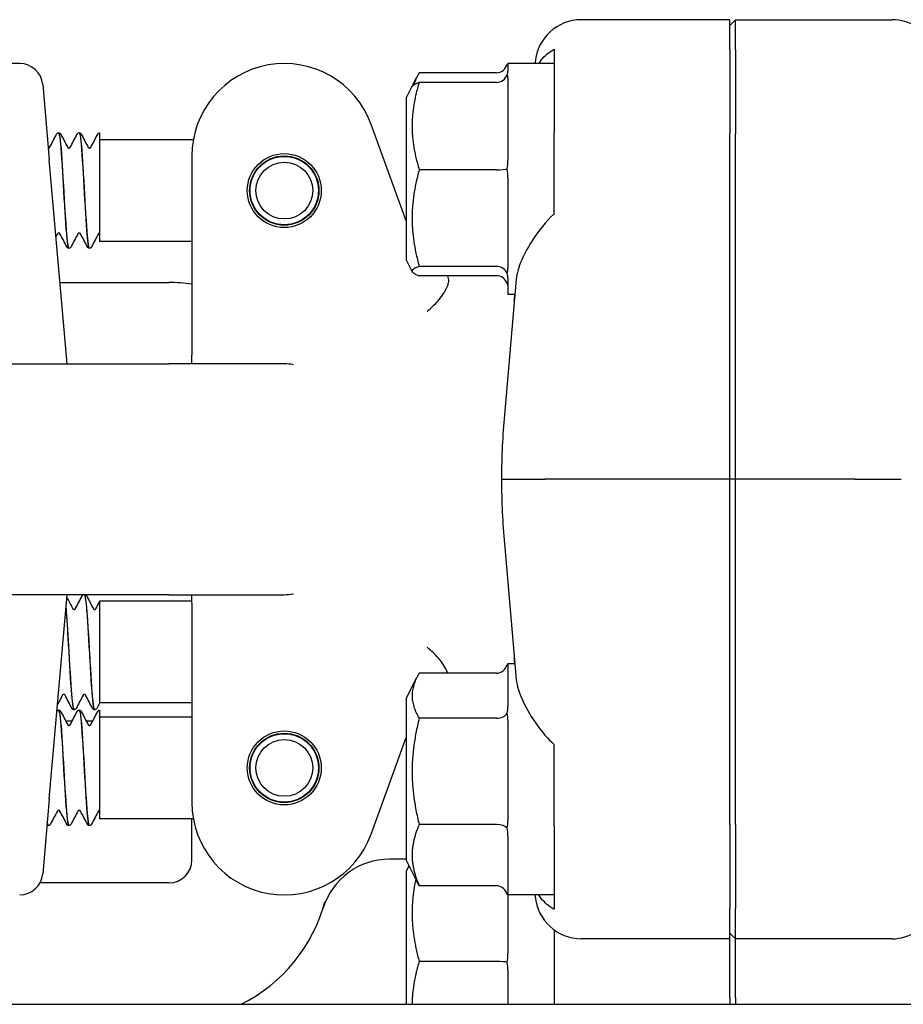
# Model space of a CAD drawing. Header units: inches. Extents: x 18 to 846, y -44 to 561.
# Tile 256 of 256: x 337.34 to 339.73, y 167.78 to 170.44. Entities that reach past the tile are written whole.
import ezdxf

# ---------------------------------------------------------------- set-up
doc = ezdxf.new("R2010")
doc.units = ezdxf.units.IN
doc.header["$LTSCALE"] = 24
doc.header["$MEASUREMENT"] = 0
doc.layers.add('Visible (ANSI)', color=7, linetype='Continuous', lineweight=30)

msp = doc.modelspace()

# ---------------------------------------------------------------- linework, layer by layer
at = {"layer": 'Visible (ANSI)'}
for p, q in [((339.25939, 170.44328), (338.85778, 170.44328)), ((339.27501, 170.44328), (339.25939, 170.4276)), ((339.25939, 170.36151), (339.25939, 170.44328)), ((339.27501, 170.36151), (339.27501, 170.44328)), ((339.27501, 170.44328), (339.69736, 170.44328)), ((339.25939, 170.36151), (339.25939, 170.13425)), ((339.27501, 170.36151), (339.27501, 170.13425)), ((338.78439, 170.34263), (338.78439, 170.27628)), ((337.33869, 170.32453), (337.16001, 170.32453)), ((338.65939, 170.32453), (338.65939, 170.30409)), ((338.78439, 170.32453), (338.65939, 170.32453)), ((338.73318, 170.3287), (338.73281, 170.32453)), ((338.40049, 170.26299), (338.41293, 170.28788)), ((338.62814, 170.29961), (338.41935, 170.29961)), ((338.65939, 170.28493), (338.65939, 170.06177)), ((337.40095, 170.26748), (337.41867, 170.06498)), ((338.38439, 170.23078), (338.40049, 170.26299)), ((338.62814, 170.27366), (338.41935, 170.27366)), ((338.78439, 170.25976), (338.78439, 170.13796)), ((338.38439, 170.23078), (338.38439, 169.79328)), ((338.38439, 169.89882), (338.28931, 170.16004)), ((337.44436, 170.13703), (337.44377, 170.13703)), ((337.49997, 170.13703), (337.49938, 170.13703)), ((337.55439, 170.13697), (337.55439, 170.1206)), ((337.55439, 170.1206), (337.55439, 170.0092)), ((338.78439, 169.9171), (338.78439, 170.13796)), ((339.25939, 169.19953), (339.25939, 170.13425)), ((339.27501, 169.19953), (339.27501, 170.13425)), ((337.80825, 170.11828), (337.55439, 170.11828)), ((337.80439, 170.07453), (337.80439, 169.72769)), ((337.46705, 169.51203), (337.41867, 170.06498)), ((338.62814, 170.03719), (338.41935, 170.03719)), ((338.65939, 170.01663), (338.65939, 169.76972)), ((337.55439, 170.0092), (337.55439, 169.84328)), ((337.80439, 169.84328), (337.55439, 169.84328)), ((337.47216, 169.82453), (337.47158, 169.82453)), ((337.52777, 169.82453), (337.52719, 169.82453)), ((338.38439, 169.79328), (338.40049, 169.76108)), ((338.62814, 169.77557), (338.41935, 169.77557)), ((338.62814, 169.75041), (338.41935, 169.75041)), ((337.4478, 169.73203), (337.74189, 169.73203)), ((337.80439, 169.72769), (337.80439, 169.53516)), ((338.68177, 169.74117), (338.64964, 169.37385)), ((338.65939, 169.74373), (338.65939, 169.69953)), ((338.67813, 169.69953), (338.65939, 169.69953)), ((337.80439, 169.51203), (337.80439, 169.53516)), ((336.69189, 169.51203), (337.74189, 169.51203)), ((338.05439, 169.51203), (337.74189, 169.51203)), ((338.64203, 169.19953), (338.75891, 169.19953)), ((339.25939, 169.19953), (338.75891, 169.19953)), ((339.27501, 169.19953), (339.25939, 169.19953)), ((339.25939, 168.26482), (339.25939, 169.19953)), ((339.27501, 168.26482), (339.27501, 169.19953)), ((339.59849, 169.19953), (339.27501, 169.19953)), ((339.59849, 169.19953), (339.7231, 169.19953)), ((338.64964, 169.02522), (338.68177, 168.6579)), ((337.74189, 168.88703), (336.69189, 168.88703)), ((337.41867, 168.33409), (337.46705, 168.88703)), ((337.55439, 168.86953), (337.55439, 168.59453)), ((337.80439, 168.86953), (337.55439, 168.86953)), ((337.74189, 168.88703), (338.05439, 168.88703)), ((337.80439, 168.8639), (337.80439, 168.88703)), ((337.80439, 168.8639), (337.80439, 168.67138)), ((338.65939, 168.69953), (338.65939, 168.58437)), ((338.67813, 168.69953), (338.65939, 168.69953)), ((337.80439, 168.67138), (337.80439, 168.32453)), ((338.38439, 168.60578), (338.41293, 168.66288)), ((338.62814, 168.67461), (338.41935, 168.67461)), ((338.38439, 168.60578), (338.38439, 168.16828)), ((337.48606, 168.57578), (337.48548, 168.57578)), ((337.54167, 168.57578), (337.54109, 168.57578)), ((337.55439, 168.59453), (337.55439, 168.59358)), ((337.80439, 168.59453), (337.55439, 168.59453)), ((337.44436, 168.57453), (337.44377, 168.57453)), ((337.49997, 168.57453), (337.49938, 168.57453)), ((337.55439, 168.57447), (337.55439, 168.5581)), ((337.55439, 168.5581), (337.55439, 168.4467)), ((337.80439, 168.55578), (337.55439, 168.55578)), ((338.62814, 168.55261), (338.41935, 168.55261)), ((337.48027, 168.54453), (337.46347, 168.54453)), ((337.53588, 168.54453), (337.51908, 168.54453)), ((338.65939, 168.54724), (338.65939, 168.27585)), ((338.28931, 168.23903), (338.38439, 168.50025)), ((338.78439, 168.26111), (338.78439, 168.48197)), ((337.55439, 168.4467), (337.55439, 168.28078)), ((337.9619, 168.41953), (337.96065, 168.41953)), ((338.14813, 168.41953), (338.14688, 168.41953)), ((337.41867, 168.33409), (337.40095, 168.13159)), ((337.41655, 168.26203), (337.41597, 168.26203)), ((337.47216, 168.26203), (337.47158, 168.26203)), ((337.52777, 168.26203), (337.52719, 168.26203)), ((337.80825, 168.28078), (337.55439, 168.28078)), ((337.80439, 168.16953), (337.80439, 168.28078)), ((338.62814, 168.26503), (338.41935, 168.26503)), ((338.78439, 168.26111), (338.78439, 168.1393)), ((339.25939, 168.26482), (339.25939, 168.03756)), ((339.27501, 168.26482), (339.27501, 168.03756)), ((338.65939, 168.23478), (338.65939, 168.07852)), ((338.38439, 168.17121), (338.33862, 168.17121)), ((338.38439, 168.16828), (338.41293, 168.11119)), ((338.38439, 168.13828), (338.39189, 168.15328)), ((338.38439, 168.13828), (338.38439, 167.77849)), ((338.78439, 168.12279), (338.78439, 168.05644)), ((337.74189, 168.10703), (337.39352, 168.10703)), ((338.62814, 168.09946), (338.41935, 168.09946)), ((338.65939, 168.07457), (338.65939, 168.07453)), ((338.65939, 168.07453), (338.65939, 167.91494)), ((338.78439, 168.07453), (338.65939, 168.07453)), ((338.73281, 168.07453), (338.73318, 168.07037)), ((339.25939, 167.95578), (339.25939, 168.03756)), ((339.27501, 167.95578), (339.27501, 168.03756)), ((339.27501, 167.95578), (339.25939, 167.97147)), ((339.25939, 167.95578), (338.85778, 167.95578)), ((339.25939, 167.79732), (339.25939, 167.95578)), ((339.27501, 167.79732), (339.27501, 167.95578)), ((339.69736, 167.95578), (339.27501, 167.95578)), ((338.62814, 167.89437), (338.41935, 167.89437)), ((338.65939, 167.8698), (338.65939, 167.77849)), ((327.30343, 167.77849), (349.67843, 167.77849)), ((338.78439, 167.79948), (338.78439, 167.77849)), ((339.25939, 167.79732), (339.25939, 167.77849)), ((339.27501, 167.79732), (339.27501, 167.77849))]:
    msp.add_line(p, q, dxfattribs=at)
for centre, radius in [((338.05439, 169.98078), 0.1), ((338.05439, 169.98078), 0.09375), ((338.05439, 169.98078), 0.0925), ((338.05439, 169.98078), 0.07688), ((338.05439, 168.41828), 0.1), ((338.05439, 168.41828), 0.09375), ((338.05439, 168.41828), 0.0925), ((338.05439, 168.41828), 0.07688)]:
    msp.add_circle(centre, radius, dxfattribs=at)
for centre, radius, start, end in [((337.33869, 170.26203), 0.0625, 5, 90), ((338.05439, 170.07453), 0.25, 20, 180), ((337.74189, 169.29453), 0.4375, 81.78679, 90), ((338.05439, 169.38703), 0.125, 78.3306, 90), ((338.05439, 169.01203), 0.125, 270, 281.6694), ((338.05439, 168.32453), 0.25, 180, 340), ((337.74189, 168.16953), 0.0625, 270, 0), ((338.33862, 167.98371), 0.1875, 90, 162.70338), ((337.33869, 168.13703), 0.0625, 270, 355), ((337.74189, 168.16953), 0.4375, 296.64411, 344.98183)]:
    msp.add_arc(centre, radius, start, end, dxfattribs=at)
for centre, major_axis, ratio, start_param, end_param in [((338.8577, 170.31781), (0.01094, 0.125), 0.9961657, 0.0869335, 1.5707963), ((339.69641, 170.31781), (0.08906, 0.08906), 0.9924325, 0.206047, 0.7816001), ((338.62814, 170.33556), (0, 0.03595), 0.8693335, 3.1415927, 4.3657422), ((338.62814, 170.30637), (0, -0.0327), 0.9555533, 0, 1.2241495), ((338.62814, 170.04034), (0.03125, 0), 0.1006388, 4.712389, 5.9365385), ((338.62814, 169.74601), (0.03125, 0), 0.9458753, 0.3466468, 1.5707963), ((338.62814, 169.7177), (0, 0.0327), 0.9555533, 5.0590358, 6.2831853), ((338.62814, 168.71056), (0, 0.03595), 0.8693335, 3.1415927, 4.3657422), ((338.62814, 168.57331), (0.03125, 0), 0.662309, 4.712389, 5.9365385), ((338.62814, 168.24978), (0.03125, 0), 0.4879975, 0.3466468, 1.5707963), ((338.62814, 168.06351), (0, 0.03595), 0.8693335, 5.0590358, 6.2831853), ((338.8577, 168.08126), (0.01094, -0.125), 0.9961657, 4.712389, 6.1962518), ((339.69641, 168.08126), (0.08906, -0.08906), 0.9924325, 5.5015852, 6.0771383), ((338.62814, 167.89123), (0.03125, 0), 0.1006388, 0.3466468, 1.5707963)]:
    msp.add_ellipse(centre, major_axis=major_axis, ratio=ratio, start_param=start_param, end_param=end_param, dxfattribs=at)
for points, knots in [([(338.74315, 170.32453), (338.75108, 170.33776), (338.76168, 170.34854), (338.77666, 170.35893), (338.78038, 170.36123), (338.78439, 170.36337)], [0.72464195, 0.72464195, 0.72464195, 0.72464195, 0.90366002, 0.90366002, 0.95550669, 0.95550669, 0.95550669, 0.95550669]), ([(337.43843, 170.1333), (337.43876, 170.13393), (337.43916, 170.1346), (337.4403, 170.13571), (337.4408, 170.1361), (337.44209, 170.13675), (337.4429, 170.13699), (337.44375, 170.13703)], [0, 0, 0, 0, 0.022095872, 0.022095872, 0.033561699, 0.033561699, 0.045438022, 0.045438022, 0.045438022, 0.045438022]), ([(337.44375, 170.13692), (337.44424, 170.13701), (337.44474, 170.13635), (337.44523, 170.13492), (337.44805, 170.12677), (337.45087, 170.09359), (337.45369, 170.04873), (337.45651, 170.00397), (337.45932, 169.94878), (337.46214, 169.90527), (337.46495, 169.86185), (337.46776, 169.8312), (337.47057, 169.82555), (337.47091, 169.82487), (337.47124, 169.82456), (337.47158, 169.82459)], [86.3909371, 86.3909371, 86.3909371, 86.3909371, 86.558303, 86.558303, 86.558303, 87.5147256, 87.5147256, 87.5147256, 88.4689986, 88.4689986, 88.4689986, 89.4213086, 89.4213086, 89.4213086, 89.5353906, 89.5353906, 89.5353906, 89.5353906]), ([(337.47219, 169.82473), (337.47144, 169.82461), (337.47069, 169.82614), (337.46995, 169.8294), (337.46714, 169.84169), (337.46432, 169.87829), (337.46151, 169.92459), (337.4587, 169.97088), (337.45589, 170.02564), (337.45308, 170.06701), (337.45027, 170.10837), (337.44747, 170.13526), (337.44466, 170.13694), (337.44456, 170.137), (337.44446, 170.13703), (337.44436, 170.13703)], [-95.8214368, -95.8214368, -95.8214368, -95.8214368, -95.568359, -95.568359, -95.568359, -94.6156683, -94.6156683, -94.6156683, -93.6632144, -93.6632144, -93.6632144, -92.7109946, -92.7109946, -92.7109946, -92.6769833, -92.6769833, -92.6769833, -92.6769833]), ([(337.44438, 170.13703), (337.44551, 170.13698), (337.44658, 170.13655), (337.44805, 170.13557), (337.44853, 170.13504), (337.44924, 170.13412), (337.44949, 170.1337), (337.4497, 170.1333)], [0, 0, 0, 0, 0.015967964, 0.015967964, 0.031253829, 0.031253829, 0.045415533, 0.045415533, 0.045415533, 0.045415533]), ([(337.49404, 170.1333), (337.49437, 170.13393), (337.49477, 170.1346), (337.49591, 170.13571), (337.49641, 170.1361), (337.4977, 170.13675), (337.49852, 170.13699), (337.49936, 170.13703)], [0, 0, 0, 0, 0.022095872, 0.022095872, 0.033561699, 0.033561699, 0.045438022, 0.045438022, 0.045438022, 0.045438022]), ([(337.49936, 170.13672), (337.50104, 170.13671), (337.50272, 170.12855), (337.5044, 170.11265), (337.50721, 170.086), (337.51002, 170.0383), (337.51284, 169.98868), (337.51564, 169.93924), (337.51845, 169.88918), (337.52125, 169.8584), (337.52323, 169.83668), (337.52521, 169.82499), (337.52719, 169.82478)], [92.6741224, 92.6741224, 92.6741224, 92.6741224, 93.2431504, 93.2431504, 93.2431504, 94.1972517, 94.1972517, 94.1972517, 95.1476373, 95.1476373, 95.1476373, 95.8185759, 95.8185759, 95.8185759, 95.8185759]), ([(337.5278, 169.82461), (337.52539, 169.82475), (337.52299, 169.84248), (337.52058, 169.87329), (337.51777, 169.90936), (337.51495, 169.96239), (337.51214, 170.01114), (337.50932, 170.05987), (337.50651, 170.10304), (337.5037, 170.12337), (337.50245, 170.13234), (337.50121, 170.13676), (337.49997, 170.13671)], [-102.1046221, -102.1046221, -102.1046221, -102.1046221, -101.2896371, -101.2896371, -101.2896371, -100.3354652, -100.3354652, -100.3354652, -99.3815473, -99.3815473, -99.3815473, -98.9601686, -98.9601686, -98.9601686, -98.9601686]), ([(337.49999, 170.13703), (337.50113, 170.13698), (337.50219, 170.13655), (337.50366, 170.13557), (337.50414, 170.13504), (337.50485, 170.13412), (337.5051, 170.1337), (337.50531, 170.1333)], [0, 0, 0, 0, 0.015967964, 0.015967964, 0.031253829, 0.031253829, 0.045415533, 0.045415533, 0.045415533, 0.045415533]), ([(337.54965, 170.1333), (337.54996, 170.1339), (337.55034, 170.13453), (337.55136, 170.13556), (337.55179, 170.13593), (337.55291, 170.13658), (337.55362, 170.13686), (337.55439, 170.13697)], [0, 0, 0, 0, 0.020860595, 0.020860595, 0.031618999, 0.031618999, 0.042693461, 0.042693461, 0.042693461, 0.042693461]), ([(337.41626, 170.09585), (337.41733, 170.09585), (337.41833, 170.09629), (337.41929, 170.097), (337.41948, 170.09725), (337.41961, 170.09744), (337.41963, 170.09747), (337.41963, 170.09747)], [0, 0, 0, 0, 0.017919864, 0.017919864, 0.032518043, 0.032518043, 0.040461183, 0.040461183, 0.040461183, 0.040461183]), ([(337.4685, 170.09747), (337.4685, 170.09747), (337.46857, 170.09731), (337.46912, 170.09678), (337.46946, 170.09651), (337.47048, 170.09603), (337.47117, 170.09585), (337.47187, 170.09585)], [0.003893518, 0.003893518, 0.003893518, 0.003893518, 0.02135506, 0.02135506, 0.032660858, 0.032660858, 0.044379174, 0.044379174, 0.044379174, 0.044379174]), ([(337.47187, 170.09585), (337.47294, 170.09585), (337.47394, 170.09629), (337.4749, 170.097), (337.47509, 170.09725), (337.47523, 170.09744), (337.47524, 170.09747), (337.47524, 170.09747)], [0, 0, 0, 0, 0.017919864, 0.017919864, 0.032518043, 0.032518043, 0.040461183, 0.040461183, 0.040461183, 0.040461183]), ([(337.52411, 170.09747), (337.52411, 170.09747), (337.52418, 170.09731), (337.52473, 170.09678), (337.52507, 170.09651), (337.52609, 170.09603), (337.52678, 170.09585), (337.52748, 170.09585)], [0.003893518, 0.003893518, 0.003893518, 0.003893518, 0.02135506, 0.02135506, 0.032660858, 0.032660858, 0.044379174, 0.044379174, 0.044379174, 0.044379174]), ([(337.52748, 170.09585), (337.52855, 170.09585), (337.52955, 170.09629), (337.53051, 170.097), (337.5307, 170.09725), (337.53084, 170.09744), (337.53085, 170.09747), (337.53085, 170.09747)], [0, 0, 0, 0, 0.017919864, 0.017919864, 0.032518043, 0.032518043, 0.040461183, 0.040461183, 0.040461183, 0.040461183]), ([(338.78439, 169.9171), (338.78385, 169.91665), (338.78331, 169.9162), (338.76143, 169.89749), (338.74174, 169.87108), (338.71572, 169.83125), (338.70475, 169.81179), (338.68849, 169.77451), (338.68313, 169.75667), (338.68177, 169.74117)], [1.27338526, 1.27338526, 1.27338526, 1.27338526, 1.27873688, 1.27873688, 1.4959744, 1.4959744, 1.66977331, 1.66977331, 1.84048199, 1.84048199, 1.84048199, 1.84048199]), ([(337.44406, 169.86572), (337.44299, 169.86572), (337.44199, 169.86527), (337.44104, 169.86457), (337.44084, 169.86431), (337.44071, 169.86413), (337.44069, 169.8641), (337.44069, 169.8641)], [0, 0, 0, 0, 0.017919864, 0.017919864, 0.032518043, 0.032518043, 0.040461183, 0.040461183, 0.040461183, 0.040461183]), ([(337.44744, 169.8641), (337.44744, 169.8641), (337.44736, 169.86426), (337.44681, 169.86479), (337.44647, 169.86506), (337.44546, 169.86554), (337.44477, 169.86572), (337.44406, 169.86572)], [0.003893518, 0.003893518, 0.003893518, 0.003893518, 0.02135506, 0.02135506, 0.032660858, 0.032660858, 0.044379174, 0.044379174, 0.044379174, 0.044379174]), ([(337.49968, 169.86572), (337.4986, 169.86572), (337.49761, 169.86527), (337.49665, 169.86457), (337.49645, 169.86431), (337.49632, 169.86413), (337.4963, 169.8641), (337.4963, 169.8641)], [0, 0, 0, 0, 0.017919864, 0.017919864, 0.032518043, 0.032518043, 0.040461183, 0.040461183, 0.040461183, 0.040461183]), ([(337.50305, 169.8641), (337.50305, 169.8641), (337.50298, 169.86426), (337.50242, 169.86479), (337.50208, 169.86506), (337.50107, 169.86554), (337.50038, 169.86572), (337.49968, 169.86572)], [0.003893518, 0.003893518, 0.003893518, 0.003893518, 0.02135506, 0.02135506, 0.032660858, 0.032660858, 0.044379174, 0.044379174, 0.044379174, 0.044379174]), ([(337.55439, 169.86563), (337.55341, 169.86543), (337.5527, 169.86493), (337.55204, 169.86431), (337.55194, 169.86414), (337.55191, 169.8641), (337.55191, 169.8641), (337.55191, 169.8641)], [0, 0, 0, 0, 0.017397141, 0.017397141, 0.033013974, 0.033013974, 0.035372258, 0.035372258, 0.035372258, 0.035372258]), ([(337.47155, 169.82453), (337.47042, 169.82459), (337.46936, 169.82502), (337.46789, 169.826), (337.4674, 169.82653), (337.4667, 169.82745), (337.46645, 169.82786), (337.46624, 169.82827)], [0, 0, 0, 0, 0.015967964, 0.015967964, 0.031253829, 0.031253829, 0.045415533, 0.045415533, 0.045415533, 0.045415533]), ([(337.4775, 169.82827), (337.47717, 169.82764), (337.47677, 169.82696), (337.47563, 169.82586), (337.47514, 169.82547), (337.47385, 169.82482), (337.47303, 169.82458), (337.47219, 169.82453)], [0, 0, 0, 0, 0.022095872, 0.022095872, 0.033561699, 0.033561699, 0.045438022, 0.045438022, 0.045438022, 0.045438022]), ([(337.52716, 169.82453), (337.52603, 169.82459), (337.52497, 169.82502), (337.5235, 169.826), (337.52301, 169.82653), (337.52231, 169.82745), (337.52206, 169.82786), (337.52185, 169.82827)], [0, 0, 0, 0, 0.015967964, 0.015967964, 0.031253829, 0.031253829, 0.045415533, 0.045415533, 0.045415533, 0.045415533]), ([(337.53311, 169.82827), (337.53278, 169.82764), (337.53238, 169.82696), (337.53124, 169.82586), (337.53075, 169.82547), (337.52946, 169.82482), (337.52864, 169.82458), (337.5278, 169.82453)], [0, 0, 0, 0, 0.022095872, 0.022095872, 0.033561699, 0.033561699, 0.045438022, 0.045438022, 0.045438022, 0.045438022]), ([(338.44094, 169.65416), (338.4411, 169.65429), (338.44126, 169.65442), (338.45212, 169.66328), (338.46147, 169.67241), (338.47919, 169.69266), (338.48666, 169.70352), (338.49423, 169.71809), (338.49612, 169.72262), (338.4983, 169.72978), (338.49888, 169.73257), (338.49937, 169.73781), (338.49926, 169.74023), (338.49879, 169.74241)], [-0.0020759, -0.0020759, -0.0020759, -0.0020759, 0, 0, 0.13981454, 0.13981454, 0.31147859, 0.31147859, 0.39681645, 0.39681645, 0.45847322, 0.45847322, 0.52204096, 0.52204096, 0.52204096, 0.52204096]), ([(337.50794, 168.88455), (337.50828, 168.88518), (337.50868, 168.88585), (337.50958, 168.88673), (337.50975, 168.88688), (337.50995, 168.88703)], [0, 0, 0, 0, 0.022095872, 0.022095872, 0.026684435, 0.026684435, 0.026684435, 0.026684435]), ([(337.51441, 168.88692), (337.51669, 168.88159), (337.51897, 168.86072), (337.52125, 168.82918), (337.52409, 168.78988), (337.52694, 168.73504), (337.52978, 168.687), (337.53259, 168.63943), (337.53541, 168.59979), (337.53822, 168.58395), (337.53918, 168.57855), (337.54013, 168.57597), (337.54109, 168.57606)], [94.3743552, 94.3743552, 94.3743552, 94.3743552, 95.1476373, 95.1476373, 95.1476373, 96.1109708, 96.1109708, 96.1109708, 97.0647023, 97.0647023, 97.0647023, 97.3893723, 97.3893723, 97.3893723, 97.3893723]), ([(337.5417, 168.57612), (337.54029, 168.57605), (337.53889, 168.58167), (337.53748, 168.593), (337.53466, 168.61568), (337.53185, 168.66065), (337.52903, 168.70987), (337.52622, 168.75908), (337.5234, 168.81123), (337.52058, 168.84543), (337.51872, 168.86808), (337.51685, 168.88246), (337.51499, 168.88678)], [-103.6754184, -103.6754184, -103.6754184, -103.6754184, -103.1987551, -103.1987551, -103.1987551, -102.2440661, -102.2440661, -102.2440661, -101.2896371, -101.2896371, -101.2896371, -100.6575405, -100.6575405, -100.6575405, -100.6575405]), ([(337.51721, 168.88703), (337.51773, 168.88663), (337.51811, 168.8862), (337.51875, 168.88537), (337.519, 168.88495), (337.51921, 168.88455)], [0.018728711, 0.018728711, 0.018728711, 0.018728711, 0.031253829, 0.031253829, 0.045415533, 0.045415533, 0.045415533, 0.045415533]), ([(337.46391, 168.85105), (337.46613, 168.82552), (337.46835, 168.78877), (337.47057, 168.74982), (337.47337, 168.70064), (337.47618, 168.64923), (337.47898, 168.61605), (337.48115, 168.59042), (337.48331, 168.57619), (337.48548, 168.57594)], [88.668594, 88.668594, 88.668594, 88.668594, 89.4213086, 89.4213086, 89.4213086, 90.3718388, 90.3718388, 90.3718388, 91.106187, 91.106187, 91.106187, 91.106187]), ([(337.48609, 168.57582), (337.48352, 168.57589), (337.48095, 168.59644), (337.47838, 168.63105), (337.47557, 168.66892), (337.47276, 168.72264), (337.46995, 168.77072), (337.46803, 168.80351), (337.46611, 168.8331), (337.46419, 168.85426)], [-97.3922331, -97.3922331, -97.3922331, -97.3922331, -96.5212894, -96.5212894, -96.5212894, -95.568359, -95.568359, -95.568359, -94.918563, -94.918563, -94.918563, -94.918563]), ([(337.4824, 168.84872), (337.4824, 168.84872), (337.48247, 168.84856), (337.48302, 168.84803), (337.48337, 168.84776), (337.48438, 168.84728), (337.48507, 168.8471), (337.48577, 168.8471)], [0.003893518, 0.003893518, 0.003893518, 0.003893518, 0.02135506, 0.02135506, 0.032660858, 0.032660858, 0.044379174, 0.044379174, 0.044379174, 0.044379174]), ([(337.48577, 168.8471), (337.48685, 168.8471), (337.48784, 168.84754), (337.4888, 168.84825), (337.48899, 168.8485), (337.48913, 168.84869), (337.48915, 168.84872), (337.48915, 168.84872)], [0, 0, 0, 0, 0.017919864, 0.017919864, 0.032518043, 0.032518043, 0.040461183, 0.040461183, 0.040461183, 0.040461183]), ([(337.53801, 168.84872), (337.53801, 168.84872), (337.53808, 168.84856), (337.53863, 168.84803), (337.53898, 168.84776), (337.53999, 168.84728), (337.54068, 168.8471), (337.54138, 168.8471)], [0.003893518, 0.003893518, 0.003893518, 0.003893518, 0.02135506, 0.02135506, 0.032660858, 0.032660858, 0.044379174, 0.044379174, 0.044379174, 0.044379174]), ([(337.54138, 168.8471), (337.54246, 168.8471), (337.54345, 168.84754), (337.54441, 168.84825), (337.5446, 168.8485), (337.54474, 168.84869), (337.54476, 168.84872), (337.54476, 168.84872)], [0, 0, 0, 0, 0.017919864, 0.017919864, 0.032518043, 0.032518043, 0.040461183, 0.040461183, 0.040461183, 0.040461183]), ([(338.49663, 168.67461), (338.49486, 168.6797), (338.4922, 168.6853), (338.4816, 168.70335), (338.4712, 168.71674), (338.45263, 168.73493), (338.44721, 168.73979), (338.44125, 168.74465), (338.4411, 168.74478), (338.44094, 168.7449)], [0.14074754, 0.14074754, 0.14074754, 0.14074754, 0.24187268, 0.24187268, 0.44609948, 0.44609948, 0.52177136, 0.52177136, 0.52382638, 0.52382638, 0.52382638, 0.52382638]), ([(338.67785, 168.69953), (338.67772, 168.70164), (338.67758, 168.7037), (338.67717, 168.70987), (338.67688, 168.71381), (338.67656, 168.71754)], [0.444334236, 0.444334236, 0.444334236, 0.444334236, 0.473337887, 0.473337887, 0.533365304, 0.533365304, 0.533365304, 0.533365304]), ([(338.68177, 168.6579), (338.68333, 168.64007), (338.69009, 168.61948), (338.71034, 168.57654), (338.72387, 168.55416), (338.7507, 168.51671), (338.76694, 168.49645), (338.78439, 168.48197)], [0.51551539, 0.51551539, 0.51551539, 0.51551539, 0.71204276, 0.71204276, 0.91166133, 0.91166133, 1.08359589, 1.08359589, 1.08359589, 1.08359589]), ([(337.45797, 168.61697), (337.45689, 168.61697), (337.4559, 168.61652), (337.45494, 168.61582), (337.45475, 168.61556), (337.45461, 168.61538), (337.45459, 168.61535), (337.45459, 168.61535)], [0, 0, 0, 0, 0.017919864, 0.017919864, 0.032518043, 0.032518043, 0.040461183, 0.040461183, 0.040461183, 0.040461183]), ([(337.46134, 168.61535), (337.46132, 168.61538), (337.46123, 168.61554), (337.46072, 168.61604), (337.46037, 168.61631), (337.45936, 168.61679), (337.45867, 168.61697), (337.45797, 168.61697)], [0.005742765, 0.005742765, 0.005742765, 0.005742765, 0.02135506, 0.02135506, 0.032660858, 0.032660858, 0.044379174, 0.044379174, 0.044379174, 0.044379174]), ([(337.51358, 168.61697), (337.5125, 168.61697), (337.51151, 168.61652), (337.51055, 168.61582), (337.51036, 168.61556), (337.51022, 168.61538), (337.5102, 168.61535), (337.5102, 168.61535)], [0, 0, 0, 0, 0.017919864, 0.017919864, 0.032518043, 0.032518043, 0.040461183, 0.040461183, 0.040461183, 0.040461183]), ([(337.51695, 168.61535), (337.51693, 168.61538), (337.51684, 168.61554), (337.51633, 168.61604), (337.51598, 168.61631), (337.51497, 168.61679), (337.51428, 168.61697), (337.51358, 168.61697)], [0.005742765, 0.005742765, 0.005742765, 0.005742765, 0.02135506, 0.02135506, 0.032660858, 0.032660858, 0.044379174, 0.044379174, 0.044379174, 0.044379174]), ([(337.48546, 168.57578), (337.48432, 168.57584), (337.48326, 168.57627), (337.48179, 168.57725), (337.48131, 168.57778), (337.4806, 168.5787), (337.48035, 168.57911), (337.48014, 168.57952)], [0, 0, 0, 0, 0.015967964, 0.015967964, 0.031253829, 0.031253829, 0.045415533, 0.045415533, 0.045415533, 0.045415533]), ([(337.49141, 168.57952), (337.49108, 168.57889), (337.49067, 168.57821), (337.48954, 168.57711), (337.48904, 168.57672), (337.48775, 168.57607), (337.48693, 168.57583), (337.48609, 168.57578)], [0, 0, 0, 0, 0.022095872, 0.022095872, 0.033561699, 0.033561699, 0.045438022, 0.045438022, 0.045438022, 0.045438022]), ([(337.54107, 168.57578), (337.53993, 168.57584), (337.53887, 168.57627), (337.5374, 168.57725), (337.53692, 168.57778), (337.53621, 168.5787), (337.53596, 168.57911), (337.53575, 168.57952)], [0, 0, 0, 0, 0.015967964, 0.015967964, 0.031253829, 0.031253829, 0.045415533, 0.045415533, 0.045415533, 0.045415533]), ([(337.54702, 168.57952), (337.54669, 168.57889), (337.54629, 168.57821), (337.54515, 168.57711), (337.54465, 168.57672), (337.54336, 168.57607), (337.54254, 168.57583), (337.5417, 168.57578)], [0, 0, 0, 0, 0.022095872, 0.022095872, 0.033561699, 0.033561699, 0.045438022, 0.045438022, 0.045438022, 0.045438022]), ([(337.43952, 168.57242), (337.43964, 168.57256), (337.43977, 168.57269), (337.4403, 168.57321), (337.4408, 168.5736), (337.44209, 168.57425), (337.4429, 168.57449), (337.44375, 168.57453)], [0.017920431, 0.017920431, 0.017920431, 0.017920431, 0.022095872, 0.022095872, 0.033561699, 0.033561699, 0.045438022, 0.045438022, 0.045438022, 0.045438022]), ([(337.44375, 168.57442), (337.44424, 168.57451), (337.44474, 168.57385), (337.44523, 168.57242), (337.44805, 168.56427), (337.45087, 168.53109), (337.45369, 168.48623), (337.45651, 168.44147), (337.45932, 168.38628), (337.46214, 168.34277), (337.46495, 168.29935), (337.46776, 168.2687), (337.47057, 168.26305), (337.47091, 168.26237), (337.47124, 168.26206), (337.47158, 168.26209)], [86.3909371, 86.3909371, 86.3909371, 86.3909371, 86.558303, 86.558303, 86.558303, 87.5147256, 87.5147256, 87.5147256, 88.4689986, 88.4689986, 88.4689986, 89.4213086, 89.4213086, 89.4213086, 89.5353906, 89.5353906, 89.5353906, 89.5353906]), ([(337.47219, 168.26223), (337.47144, 168.26211), (337.47069, 168.26364), (337.46995, 168.2669), (337.46714, 168.27919), (337.46432, 168.31579), (337.46151, 168.36209), (337.4587, 168.40838), (337.45589, 168.46314), (337.45308, 168.50451), (337.45027, 168.54587), (337.44747, 168.57276), (337.44466, 168.57444), (337.44456, 168.5745), (337.44446, 168.57453), (337.44436, 168.57453)], [-95.8214368, -95.8214368, -95.8214368, -95.8214368, -95.568359, -95.568359, -95.568359, -94.6156683, -94.6156683, -94.6156683, -93.6632144, -93.6632144, -93.6632144, -92.7109946, -92.7109946, -92.7109946, -92.6769833, -92.6769833, -92.6769833, -92.6769833]), ([(337.44438, 168.57453), (337.44551, 168.57448), (337.44658, 168.57405), (337.44805, 168.57307), (337.44853, 168.57254), (337.44924, 168.57162), (337.44949, 168.5712), (337.4497, 168.5708)], [0, 0, 0, 0, 0.015967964, 0.015967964, 0.031253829, 0.031253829, 0.045415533, 0.045415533, 0.045415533, 0.045415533]), ([(337.49404, 168.5708), (337.49437, 168.57143), (337.49477, 168.5721), (337.49591, 168.57321), (337.49641, 168.5736), (337.4977, 168.57425), (337.49852, 168.57449), (337.49936, 168.57453)], [0, 0, 0, 0, 0.022095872, 0.022095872, 0.033561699, 0.033561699, 0.045438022, 0.045438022, 0.045438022, 0.045438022]), ([(337.49936, 168.57422), (337.50104, 168.57421), (337.50272, 168.56605), (337.5044, 168.55015), (337.50721, 168.5235), (337.51002, 168.4758), (337.51284, 168.42618), (337.51564, 168.37674), (337.51845, 168.32668), (337.52125, 168.2959), (337.52323, 168.27418), (337.52521, 168.26249), (337.52719, 168.26228)], [92.6741224, 92.6741224, 92.6741224, 92.6741224, 93.2431504, 93.2431504, 93.2431504, 94.1972517, 94.1972517, 94.1972517, 95.1476373, 95.1476373, 95.1476373, 95.8185759, 95.8185759, 95.8185759, 95.8185759]), ([(337.5278, 168.26211), (337.52539, 168.26225), (337.52299, 168.27998), (337.52058, 168.31079), (337.51777, 168.34686), (337.51495, 168.39989), (337.51214, 168.44864), (337.50932, 168.49737), (337.50651, 168.54054), (337.5037, 168.56087), (337.50245, 168.56984), (337.50121, 168.57426), (337.49997, 168.57421)], [-102.1046221, -102.1046221, -102.1046221, -102.1046221, -101.2896371, -101.2896371, -101.2896371, -100.3354652, -100.3354652, -100.3354652, -99.3815473, -99.3815473, -99.3815473, -98.9601686, -98.9601686, -98.9601686, -98.9601686]), ([(337.49999, 168.57453), (337.50113, 168.57448), (337.50219, 168.57405), (337.50366, 168.57307), (337.50414, 168.57254), (337.50485, 168.57162), (337.5051, 168.5712), (337.50531, 168.5708)], [0, 0, 0, 0, 0.015967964, 0.015967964, 0.031253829, 0.031253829, 0.045415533, 0.045415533, 0.045415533, 0.045415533]), ([(337.54965, 168.5708), (337.54996, 168.5714), (337.55034, 168.57203), (337.55136, 168.57306), (337.55179, 168.57343), (337.55291, 168.57408), (337.55362, 168.57436), (337.55439, 168.57447)], [0, 0, 0, 0, 0.020860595, 0.020860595, 0.031618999, 0.031618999, 0.042693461, 0.042693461, 0.042693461, 0.042693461]), ([(337.4685, 168.53497), (337.4685, 168.53497), (337.46857, 168.53481), (337.46912, 168.53428), (337.46946, 168.53401), (337.47048, 168.53353), (337.47117, 168.53335), (337.47187, 168.53335)], [0.003893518, 0.003893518, 0.003893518, 0.003893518, 0.02135506, 0.02135506, 0.032660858, 0.032660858, 0.044379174, 0.044379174, 0.044379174, 0.044379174]), ([(337.47187, 168.53335), (337.47294, 168.53335), (337.47394, 168.53379), (337.4749, 168.5345), (337.47509, 168.53475), (337.47523, 168.53494), (337.47524, 168.53497), (337.47524, 168.53497)], [0, 0, 0, 0, 0.017919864, 0.017919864, 0.032518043, 0.032518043, 0.040461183, 0.040461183, 0.040461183, 0.040461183]), ([(337.52411, 168.53497), (337.52411, 168.53497), (337.52418, 168.53481), (337.52473, 168.53428), (337.52507, 168.53401), (337.52609, 168.53353), (337.52678, 168.53335), (337.52748, 168.53335)], [0.003893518, 0.003893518, 0.003893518, 0.003893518, 0.02135506, 0.02135506, 0.032660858, 0.032660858, 0.044379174, 0.044379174, 0.044379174, 0.044379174]), ([(337.52748, 168.53335), (337.52855, 168.53335), (337.52955, 168.53379), (337.53051, 168.5345), (337.5307, 168.53475), (337.53084, 168.53494), (337.53085, 168.53497), (337.53085, 168.53497)], [0, 0, 0, 0, 0.017919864, 0.017919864, 0.032518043, 0.032518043, 0.040461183, 0.040461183, 0.040461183, 0.040461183]), ([(337.44406, 168.30322), (337.44299, 168.30322), (337.44199, 168.30277), (337.44104, 168.30207), (337.44084, 168.30181), (337.44071, 168.30163), (337.44069, 168.3016), (337.44069, 168.3016)], [0, 0, 0, 0, 0.017919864, 0.017919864, 0.032518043, 0.032518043, 0.040461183, 0.040461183, 0.040461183, 0.040461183]), ([(337.44744, 168.3016), (337.44744, 168.3016), (337.44736, 168.30176), (337.44681, 168.30229), (337.44647, 168.30256), (337.44546, 168.30304), (337.44477, 168.30322), (337.44406, 168.30322)], [0.003893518, 0.003893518, 0.003893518, 0.003893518, 0.02135506, 0.02135506, 0.032660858, 0.032660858, 0.044379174, 0.044379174, 0.044379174, 0.044379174]), ([(337.49968, 168.30322), (337.4986, 168.30322), (337.49761, 168.30277), (337.49665, 168.30207), (337.49645, 168.30181), (337.49632, 168.30163), (337.4963, 168.3016), (337.4963, 168.3016)], [0, 0, 0, 0, 0.017919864, 0.017919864, 0.032518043, 0.032518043, 0.040461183, 0.040461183, 0.040461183, 0.040461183]), ([(337.50305, 168.3016), (337.50305, 168.3016), (337.50298, 168.30176), (337.50242, 168.30229), (337.50208, 168.30256), (337.50107, 168.30304), (337.50038, 168.30322), (337.49968, 168.30322)], [0.003893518, 0.003893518, 0.003893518, 0.003893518, 0.02135506, 0.02135506, 0.032660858, 0.032660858, 0.044379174, 0.044379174, 0.044379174, 0.044379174]), ([(337.55439, 168.30313), (337.55341, 168.30293), (337.5527, 168.30243), (337.55204, 168.30181), (337.55194, 168.30164), (337.55191, 168.3016), (337.55191, 168.3016), (337.55191, 168.3016)], [0, 0, 0, 0, 0.017397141, 0.017397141, 0.033013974, 0.033013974, 0.035372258, 0.035372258, 0.035372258, 0.035372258]), ([(337.41594, 168.26203), (337.41481, 168.26209), (337.41374, 168.26252), (337.41281, 168.26314), (337.41264, 168.26327), (337.41249, 168.2634)], [0, 0, 0, 0, 0.015967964, 0.015967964, 0.019879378, 0.019879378, 0.019879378, 0.019879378]), ([(337.42189, 168.26577), (337.42156, 168.26514), (337.42116, 168.26446), (337.42002, 168.26336), (337.41952, 168.26297), (337.41823, 168.26232), (337.41742, 168.26208), (337.41657, 168.26203)], [0, 0, 0, 0, 0.022095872, 0.022095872, 0.033561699, 0.033561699, 0.045438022, 0.045438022, 0.045438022, 0.045438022]), ([(337.47155, 168.26203), (337.47042, 168.26209), (337.46936, 168.26252), (337.46789, 168.2635), (337.4674, 168.26403), (337.4667, 168.26495), (337.46645, 168.26536), (337.46624, 168.26577)], [0, 0, 0, 0, 0.015967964, 0.015967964, 0.031253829, 0.031253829, 0.045415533, 0.045415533, 0.045415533, 0.045415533]), ([(337.4775, 168.26577), (337.47717, 168.26514), (337.47677, 168.26446), (337.47563, 168.26336), (337.47514, 168.26297), (337.47385, 168.26232), (337.47303, 168.26208), (337.47219, 168.26203)], [0, 0, 0, 0, 0.022095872, 0.022095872, 0.033561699, 0.033561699, 0.045438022, 0.045438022, 0.045438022, 0.045438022]), ([(337.52716, 168.26203), (337.52603, 168.26209), (337.52497, 168.26252), (337.5235, 168.2635), (337.52301, 168.26403), (337.52231, 168.26495), (337.52206, 168.26536), (337.52185, 168.26577)], [0, 0, 0, 0, 0.015967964, 0.015967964, 0.031253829, 0.031253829, 0.045415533, 0.045415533, 0.045415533, 0.045415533]), ([(337.53311, 168.26577), (337.53278, 168.26514), (337.53238, 168.26446), (337.53124, 168.26336), (337.53075, 168.26297), (337.52946, 168.26232), (337.52864, 168.26208), (337.5278, 168.26203)], [0, 0, 0, 0, 0.022095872, 0.022095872, 0.033561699, 0.033561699, 0.045438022, 0.045438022, 0.045438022, 0.045438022]), ([(338.78439, 168.0357), (338.78042, 168.03782), (338.77673, 168.04009), (338.76174, 168.05047), (338.7511, 168.06128), (338.74315, 168.07454)], [1.3958264, 1.3958264, 1.3958264, 1.3958264, 1.44717623, 1.44717623, 1.62669993, 1.62669993, 1.62669993, 1.62669993])]:
    msp.add_open_spline(points, degree=3, knots=knots, dxfattribs=at)
for points, weights in [([(338.78439, 170.36337), (338.78439, 170.35307), (338.78439, 170.34263)], [0.999914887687, 0.999912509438, 0.999993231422]), ([(338.41935, 170.29961), (338.40915, 170.28237), (338.40442, 170.26692)], [1.04422863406, 1.08531429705, 1.10550107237]), ([(338.41935, 170.27366), (338.38327, 170.15543), (338.41935, 170.03719)], [1.04422863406, 1.20577136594, 1.04422863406]), ([(338.40049, 170.26299), (338.40297, 170.26795), (338.41935, 170.27366)], [1.12285543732, 1.11183872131, 1.04422863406]), ([(338.41935, 170.03719), (338.38327, 169.90638), (338.41935, 169.77557)], [1.04422863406, 1.20577136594, 1.04422863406]), ([(338.41935, 169.77557), (338.38327, 169.76299), (338.41935, 169.75041)], [1.04422863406, 1.20577136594, 1.04422863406]), ([(338.41935, 168.67461), (338.38327, 168.61361), (338.41935, 168.55261)], [1.04422863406, 1.20577136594, 1.04422863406]), ([(338.41935, 168.55261), (338.38327, 168.40882), (338.41935, 168.26503)], [1.04422863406, 1.20577136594, 1.04422863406]), ([(338.41935, 168.26503), (338.38327, 168.18225), (338.41935, 168.09946)], [1.04422863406, 1.20577136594, 1.04422863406]), ([(338.40993, 168.1172), (338.38758, 168.00955), (338.41935, 167.89437)], [1.08208544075, 1.18387501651, 1.04422863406]), ([(338.41935, 168.09946), (338.4158, 168.10546), (338.41293, 168.11119)], [1.04422863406, 1.05817173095, 1.06970791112]), ([(338.78439, 168.05644), (338.78439, 168.046), (338.78439, 168.0357)], [0.999993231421, 0.999912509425, 0.999914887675]), ([(338.78439, 167.97968), (338.78439, 167.88995), (338.78439, 167.79948)], [0.999920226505, 0.999935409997, 0.999993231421]), ([(338.41935, 167.89437), (338.4004, 167.83228), (338.40002, 167.77849)], [1.04422863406, 1.12326861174, 1.12496288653])]:
    msp.add_rational_spline(points, weights, degree=2, dxfattribs=at)
for points in [[(338.65939, 170.3245), (338.65939, 170.32439), (338.6589, 170.324), (338.65753, 170.32334)], [(338.65753, 170.29526), (338.6589, 170.29847), (338.65939, 170.30151), (338.65939, 170.30409)], [(338.65939, 170.28493), (338.65939, 170.28846), (338.6589, 170.29203), (338.65753, 170.29526)], [(338.78439, 170.27628), (338.78416, 170.27093), (338.78416, 170.26542), (338.78439, 170.25976)], [(337.41962, 170.09745), (337.4259, 170.10939), (337.43217, 170.12134), (337.43843, 170.1333)], [(337.4497, 170.1333), (337.45596, 170.12134), (337.46223, 170.10939), (337.46851, 170.09745)], [(337.47523, 170.09745), (337.48151, 170.10939), (337.48778, 170.12134), (337.49404, 170.1333)], [(337.50531, 170.1333), (337.51157, 170.12134), (337.51784, 170.10939), (337.52412, 170.09745)], [(337.53084, 170.09745), (337.53712, 170.10939), (337.54339, 170.12134), (337.54965, 170.1333)], [(337.41597, 170.09586), (337.41607, 170.09585), (337.41616, 170.09585), (337.41626, 170.09585)], [(338.65753, 170.03927), (338.6589, 170.04686), (338.65939, 170.05463), (338.65939, 170.06177)], [(338.65939, 170.01663), (338.65939, 170.02385), (338.6589, 170.03168), (338.65753, 170.03927)], [(337.4407, 169.86412), (337.43943, 169.86169), (337.43815, 169.85927), (337.43688, 169.85685)], [(337.46624, 169.82827), (337.45997, 169.84022), (337.45371, 169.85217), (337.44743, 169.86412)], [(337.49631, 169.86412), (337.49003, 169.85217), (337.48376, 169.84022), (337.4775, 169.82827)], [(337.52185, 169.82827), (337.51559, 169.84022), (337.50932, 169.85217), (337.50304, 169.86412)], [(337.55192, 169.86412), (337.54564, 169.85217), (337.53938, 169.84022), (337.53311, 169.82827)], [(338.49879, 169.74241), (338.49814, 169.74538), (338.49757, 169.74805), (338.49706, 169.75041)], [(338.65753, 169.75605), (338.6589, 169.76043), (338.65939, 169.76515), (338.65939, 169.76972)], [(338.65939, 169.74373), (338.65939, 169.74743), (338.6589, 169.75168), (338.65753, 169.75605)], [(338.65753, 169.72881), (338.6589, 169.7256), (338.65939, 169.72255), (338.65939, 169.71998)], [(338.67656, 169.68153), (338.67704, 169.68706), (338.67744, 169.69306), (338.67786, 169.69953)], [(338.64964, 169.37385), (338.64486, 169.31921), (338.64203, 169.25981), (338.64203, 169.19953)], [(338.64203, 169.19953), (338.64203, 169.13926), (338.64486, 169.07985), (338.64964, 169.02522)], [(337.46637, 168.87927), (337.47171, 168.86907), (337.47705, 168.85888), (337.48241, 168.8487)], [(337.48913, 168.8487), (337.49542, 168.86064), (337.50168, 168.87259), (337.50794, 168.88455)], [(337.51921, 168.88455), (337.52547, 168.87259), (337.53174, 168.86064), (337.53802, 168.8487)], [(337.54475, 168.8487), (337.54796, 168.85482), (337.55118, 168.86094), (337.55439, 168.86706)], [(338.65939, 168.6995), (338.65939, 168.69939), (338.6589, 168.699), (338.65753, 168.69834)], [(337.45461, 168.61537), (337.45007, 168.60674), (337.44554, 168.59811), (337.44101, 168.58948)], [(337.48014, 168.57952), (337.47388, 168.59147), (337.46761, 168.60342), (337.46133, 168.61537)], [(337.51022, 168.61537), (337.50393, 168.60342), (337.49767, 168.59147), (337.49141, 168.57952)], [(337.53575, 168.57952), (337.52949, 168.59147), (337.52322, 168.60342), (337.51694, 168.61537)], [(337.55439, 168.59358), (337.55193, 168.5889), (337.54947, 168.58421), (337.54702, 168.57952)], [(338.65753, 168.56628), (338.6589, 168.57252), (338.65939, 168.57876), (338.65939, 168.58437)], [(337.4497, 168.5708), (337.45596, 168.55884), (337.46223, 168.54689), (337.46851, 168.53495)], [(337.47523, 168.53495), (337.48151, 168.54689), (337.48778, 168.55884), (337.49404, 168.5708)], [(337.50531, 168.5708), (337.51157, 168.55884), (337.51784, 168.54689), (337.52412, 168.53495)], [(337.53084, 168.53495), (337.53712, 168.54689), (337.54339, 168.55884), (337.54965, 168.5708)], [(338.65939, 168.54724), (338.65939, 168.55345), (338.6589, 168.56003), (338.65753, 168.56628)], [(337.4407, 168.30162), (337.43442, 168.28967), (337.42815, 168.27772), (337.42189, 168.26577)], [(337.46624, 168.26577), (337.45997, 168.27772), (337.45371, 168.28967), (337.44743, 168.30162)], [(337.49631, 168.30162), (337.49003, 168.28967), (337.48376, 168.27772), (337.4775, 168.26577)], [(337.52185, 168.26577), (337.51559, 168.27772), (337.50932, 168.28967), (337.50304, 168.30162)], [(337.55192, 168.30162), (337.54564, 168.28967), (337.53938, 168.27772), (337.53311, 168.26577)], [(337.41309, 168.27039), (337.41405, 168.26508), (337.41501, 168.26238), (337.41597, 168.26235)], [(337.41657, 168.26229), (337.41548, 168.26234), (337.41438, 168.26589), (337.41329, 168.27274)], [(338.65753, 168.25497), (338.6589, 168.26188), (338.65939, 168.26909), (338.65939, 168.27585)], [(338.65939, 168.23478), (338.65939, 168.24109), (338.6589, 168.24806), (338.65753, 168.25497)], [(338.78439, 168.1393), (338.78416, 168.13365), (338.78416, 168.12813), (338.78439, 168.12279)], [(338.65753, 168.07572), (338.6589, 168.07639), (338.65939, 168.07737), (338.65939, 168.07852)], [(338.65939, 168.07457), (338.65939, 168.07467), (338.6589, 168.07506), (338.65753, 168.07572)], [(338.65753, 167.8923), (338.6589, 167.89989), (338.65939, 167.90771), (338.65939, 167.91494)], [(338.65939, 167.8698), (338.65939, 167.87693), (338.6589, 167.8847), (338.65753, 167.8923)]]:
    msp.add_open_spline(points, degree=3, dxfattribs=at)

doc.saveas('drawing.dxf')
